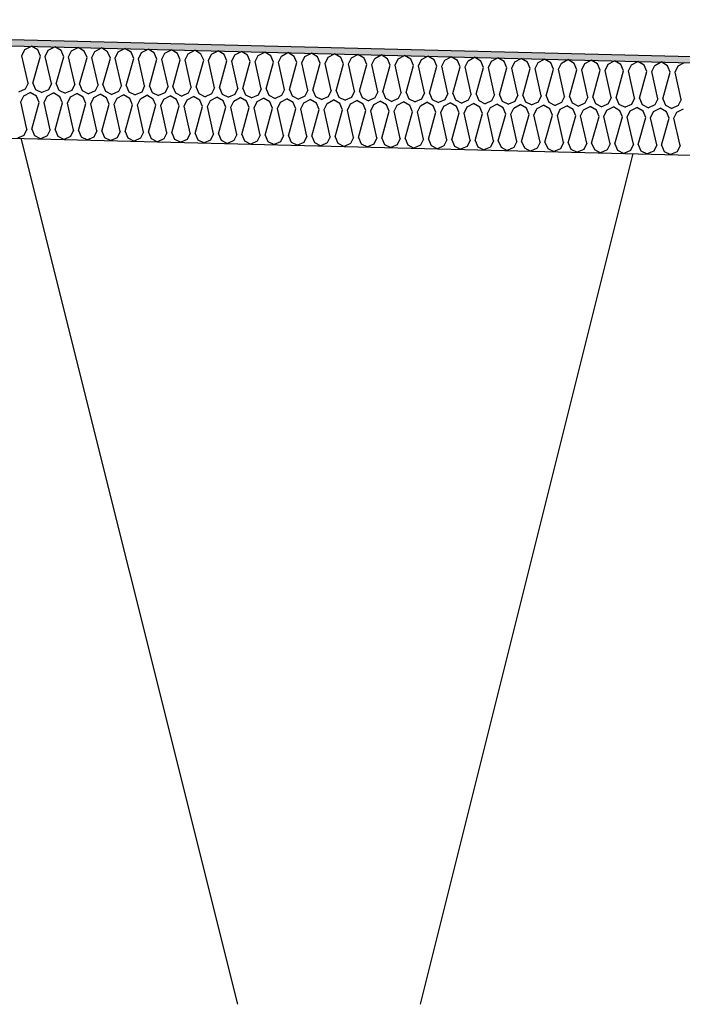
# Model space of a CAD drawing. Header units: millimetres. Extents: x -78790 to -55226, y -2070 to 11020.
# Tile 53 of 108: x -68593 to -68378, y 6969 to 7289. Entities that reach past the tile are written whole.
import ezdxf

# ---------------------------------------------------------------- set-up
doc = ezdxf.new("R2010")
doc.units = ezdxf.units.MM
doc.header["$LTSCALE"] = 0.5
doc.header["$MEASUREMENT"] = 0
doc.linetypes.add('PLINE', pattern=[0])
for name, color, linetype in [('261- Primærkonstruksjon (tak) (Skravur)(Nye konstruksjoner)', 7, 'Continuous'), ('261- Primærkonstruksjon (tak)(Nye konstruksjoner)', 7, 'Continuous'), ('262- Taktekking (Skravur)(Nye konstruksjoner)', 7, 'Continuous'), ('262- Taktekking(Nye konstruksjoner)', 7, 'Continuous')]:
    doc.layers.add(name, color=color, linetype=linetype)

# ---------------------------------------------------------------- blocks, each defined once
blk = doc.blocks.new('*X12')
at = {"layer": '262- Taktekking (Skravur)(Nye konstruksjoner)', "linetype": 'PLINE'}
for p, q in [((-68591.72, 7279.19), (-68589.62, 7280.3)), ((-68587.58, 7279.09), (-68589.62, 7280.3)), ((-68584.13, 7279), (-68582.03, 7280.11)), ((-68579.99, 7278.9), (-68582.03, 7280.11)), ((-68576.55, 7278.81), (-68574.45, 7279.92)), ((-68572.41, 7278.71), (-68574.45, 7279.92)), ((-68592.7, 7277.18), (-68591.72, 7279.19)), ((-68590.72, 7268.33), (-68592.7, 7277.18)), ((-68589.12, 7268.29), (-68586.7, 7277.03)), ((-68586.7, 7277.03), (-68587.58, 7279.09)), ((-68585.11, 7276.99), (-68584.13, 7279)), ((-68583.13, 7268.14), (-68585.11, 7276.99)), ((-68581.54, 7268.1), (-68579.12, 7276.84)), ((-68579.12, 7276.84), (-68579.99, 7278.9)), ((-68577.52, 7276.8), (-68576.55, 7278.81)), ((-68575.54, 7267.95), (-68577.52, 7276.8)), ((-68573.95, 7267.91), (-68571.53, 7276.65)), ((-68571.53, 7276.65), (-68572.41, 7278.71)), ((-68569.94, 7276.61), (-68568.96, 7278.62)), ((-68567.96, 7267.76), (-68569.94, 7276.61)), ((-68568.96, 7278.62), (-68566.86, 7279.73)), ((-68564.82, 7278.52), (-68566.86, 7279.73)), ((-68563.95, 7276.46), (-68564.82, 7278.52)), ((-68562.35, 7276.42), (-68561.38, 7278.43)), ((-68561.38, 7278.43), (-68559.28, 7279.54)), ((-68557.23, 7278.33), (-68559.28, 7279.54)), ((-68556.36, 7276.28), (-68557.23, 7278.33)), ((-68554.77, 7276.24), (-68553.79, 7278.24)), ((-68553.79, 7278.24), (-68551.69, 7279.35)), ((-68549.65, 7278.14), (-68551.69, 7279.35)), ((-68548.78, 7276.09), (-68549.65, 7278.14)), ((-68547.18, 7276.05), (-68546.21, 7278.05)), ((-68546.21, 7278.05), (-68544.11, 7279.16)), ((-68542.06, 7277.95), (-68544.11, 7279.16)), ((-68541.19, 7275.9), (-68542.06, 7277.95)), ((-68539.6, 7275.86), (-68538.62, 7277.86)), ((-68538.62, 7277.86), (-68536.52, 7278.97)), ((-68534.48, 7277.76), (-68536.52, 7278.97)), ((-68533.6, 7275.71), (-68534.48, 7277.76)), ((-68532.01, 7275.67), (-68531.04, 7277.67)), ((-68531.04, 7277.67), (-68528.94, 7278.78)), ((-68526.89, 7277.57), (-68528.94, 7278.78)), ((-68526.02, 7275.52), (-68526.89, 7277.57)), ((-68524.43, 7275.48), (-68523.45, 7277.48)), ((-68523.45, 7277.48), (-68521.35, 7278.59)), ((-68519.31, 7277.38), (-68521.35, 7278.59)), ((-68518.43, 7275.33), (-68519.31, 7277.38)), ((-68516.84, 7275.29), (-68515.86, 7277.3)), ((-68515.86, 7277.3), (-68513.76, 7278.4)), ((-68511.72, 7277.19), (-68513.76, 7278.4)), ((-68510.85, 7275.14), (-68511.72, 7277.19)), ((-68509.25, 7275.1), (-68508.28, 7277.11)), ((-68508.28, 7277.11), (-68506.18, 7278.21)), ((-68504.14, 7277), (-68506.18, 7278.21)), ((-68503.26, 7274.95), (-68504.14, 7277)), ((-68501.67, 7274.91), (-68500.69, 7276.92)), ((-68500.69, 7276.92), (-68498.59, 7278.02)), ((-68496.55, 7276.81), (-68498.59, 7278.02)), ((-68495.68, 7274.76), (-68496.55, 7276.81)), ((-68494.08, 7274.72), (-68493.11, 7276.73)), ((-68493.11, 7276.73), (-68491.01, 7277.83)), ((-68488.96, 7276.62), (-68491.01, 7277.83)), ((-68488.09, 7274.57), (-68488.96, 7276.62)), ((-68485.52, 7276.54), (-68483.42, 7277.64)), ((-68481.38, 7276.43), (-68483.42, 7277.64)), ((-68477.94, 7276.35), (-68475.84, 7277.45)), ((-68473.79, 7276.24), (-68475.84, 7277.45)), ((-68470.35, 7276.16), (-68468.25, 7277.26)), ((-68466.21, 7276.05), (-68468.25, 7277.26)), ((-68462.77, 7275.97), (-68460.67, 7277.07)), ((-68458.62, 7275.86), (-68460.67, 7277.07)), ((-68455.18, 7275.78), (-68453.08, 7276.88)), ((-68451.04, 7275.67), (-68453.08, 7276.88)), ((-68447.59, 7275.59), (-68445.49, 7276.69)), ((-68443.45, 7275.48), (-68445.49, 7276.69)), ((-68566.37, 7267.72), (-68563.95, 7276.46)), ((-68560.37, 7267.57), (-68562.35, 7276.42)), ((-68558.78, 7267.53), (-68556.36, 7276.28)), ((-68552.79, 7267.38), (-68554.77, 7276.24)), ((-68551.19, 7267.34), (-68548.78, 7276.09)), ((-68545.2, 7267.19), (-68547.18, 7276.05)), ((-68543.61, 7267.15), (-68541.19, 7275.9)), ((-68537.62, 7267), (-68539.6, 7275.86)), ((-68536.02, 7266.96), (-68533.6, 7275.71)), ((-68530.03, 7266.82), (-68532.01, 7275.67)), ((-68528.44, 7266.78), (-68526.02, 7275.52)), ((-68522.45, 7266.63), (-68524.43, 7275.48)), ((-68520.85, 7266.59), (-68518.43, 7275.33)), ((-68514.86, 7266.44), (-68516.84, 7275.29)), ((-68513.27, 7266.4), (-68510.85, 7275.14)), ((-68507.28, 7266.25), (-68509.25, 7275.1)), ((-68505.68, 7266.21), (-68503.26, 7274.95)), ((-68499.69, 7266.06), (-68501.67, 7274.91)), ((-68498.1, 7266.02), (-68495.68, 7274.76)), ((-68492.1, 7265.87), (-68494.08, 7274.72)), ((-68490.51, 7265.83), (-68488.09, 7274.57)), ((-68486.5, 7274.53), (-68485.52, 7276.54)), ((-68484.52, 7265.68), (-68486.5, 7274.53)), ((-68482.92, 7265.64), (-68480.51, 7274.38)), ((-68480.51, 7274.38), (-68481.38, 7276.43)), ((-68478.91, 7274.34), (-68477.94, 7276.35)), ((-68476.93, 7265.49), (-68478.91, 7274.34)), ((-68475.34, 7265.45), (-68472.92, 7274.19)), ((-68472.92, 7274.19), (-68473.79, 7276.24)), ((-68471.33, 7274.15), (-68470.35, 7276.16)), ((-68469.35, 7265.3), (-68471.33, 7274.15)), ((-68467.75, 7265.26), (-68465.33, 7274)), ((-68465.33, 7274), (-68466.21, 7276.05)), ((-68463.74, 7273.96), (-68462.77, 7275.97)), ((-68461.76, 7265.11), (-68463.74, 7273.96)), ((-68460.17, 7265.07), (-68457.75, 7273.81)), ((-68457.75, 7273.81), (-68458.62, 7275.86)), ((-68456.16, 7273.77), (-68455.18, 7275.78)), ((-68454.18, 7264.92), (-68456.16, 7273.77)), ((-68452.58, 7264.88), (-68450.16, 7273.62)), ((-68450.16, 7273.62), (-68451.04, 7275.67)), ((-68448.57, 7273.58), (-68447.59, 7275.59)), ((-68446.59, 7264.73), (-68448.57, 7273.58)), ((-68445, 7264.69), (-68442.58, 7273.43)), ((-68442.58, 7273.43), (-68443.45, 7275.48)), ((-68440.98, 7273.39), (-68440.01, 7275.4)), ((-68439.01, 7264.54), (-68440.98, 7273.39)), ((-68440.01, 7275.4), (-68437.91, 7276.5)), ((-68435.87, 7275.3), (-68437.91, 7276.5)), ((-68434.99, 7273.24), (-68435.87, 7275.3)), ((-68433.4, 7273.2), (-68432.42, 7275.21)), ((-68432.42, 7275.21), (-68430.32, 7276.31)), ((-68428.28, 7275.11), (-68430.32, 7276.31)), ((-68427.41, 7273.05), (-68428.28, 7275.11)), ((-68425.81, 7273.01), (-68424.84, 7275.02)), ((-68424.84, 7275.02), (-68422.74, 7276.12)), ((-68420.7, 7274.92), (-68422.74, 7276.12)), ((-68419.82, 7272.86), (-68420.7, 7274.92)), ((-68418.23, 7272.82), (-68417.25, 7274.83)), ((-68417.25, 7274.83), (-68415.15, 7275.93)), ((-68413.11, 7274.73), (-68415.15, 7275.93)), ((-68412.24, 7272.67), (-68413.11, 7274.73)), ((-68410.64, 7272.63), (-68409.67, 7274.64)), ((-68409.67, 7274.64), (-68407.57, 7275.74)), ((-68405.52, 7274.54), (-68407.57, 7275.74)), ((-68404.65, 7272.48), (-68405.52, 7274.54)), ((-68403.06, 7272.44), (-68402.08, 7274.45)), ((-68402.08, 7274.45), (-68399.98, 7275.55)), ((-68397.94, 7274.35), (-68399.98, 7275.55)), ((-68397.07, 7272.29), (-68397.94, 7274.35)), ((-68395.47, 7272.25), (-68394.5, 7274.26)), ((-68394.5, 7274.26), (-68392.4, 7275.37)), ((-68390.35, 7274.16), (-68392.4, 7275.37)), ((-68389.48, 7272.1), (-68390.35, 7274.16)), ((-68387.89, 7272.06), (-68386.91, 7274.07)), ((-68386.91, 7274.07), (-68384.81, 7275.18)), ((-68382.77, 7273.97), (-68384.81, 7275.18)), ((-68381.89, 7271.91), (-68382.77, 7273.97)), ((-68380.3, 7271.87), (-68379.33, 7273.88)), ((-68379.33, 7273.88), (-68377.22, 7274.99)), ((-68437.41, 7264.5), (-68434.99, 7273.24)), ((-68431.42, 7264.35), (-68433.4, 7273.2)), ((-68429.83, 7264.31), (-68427.41, 7273.05)), ((-68423.83, 7264.16), (-68425.81, 7273.01)), ((-68422.24, 7264.12), (-68419.82, 7272.86)), ((-68416.25, 7263.97), (-68418.23, 7272.82)), ((-68414.66, 7263.93), (-68412.24, 7272.67)), ((-68408.66, 7263.78), (-68410.64, 7272.63)), ((-68407.07, 7263.74), (-68404.65, 7272.48)), ((-68401.08, 7263.59), (-68403.06, 7272.44)), ((-68399.48, 7263.55), (-68397.07, 7272.29)), ((-68393.49, 7263.4), (-68395.47, 7272.25)), ((-68391.9, 7263.36), (-68389.48, 7272.1)), ((-68385.91, 7263.21), (-68387.89, 7272.06)), ((-68384.31, 7263.17), (-68381.89, 7271.91)), ((-68378.32, 7263.02), (-68380.3, 7271.87)), ((-68590.72, 7268.33), (-68591.69, 7266.32)), ((-68589.12, 7268.29), (-68588.25, 7266.24)), ((-68583.13, 7268.14), (-68584.11, 7266.13)), ((-68581.54, 7268.1), (-68580.66, 7266.05)), ((-68575.54, 7267.95), (-68576.52, 7265.94)), ((-68573.95, 7267.91), (-68573.08, 7265.86)), ((-68567.96, 7267.76), (-68568.93, 7265.76)), ((-68566.37, 7267.72), (-68565.49, 7265.67)), ((-68560.37, 7267.57), (-68561.35, 7265.57)), ((-68558.78, 7267.53), (-68557.91, 7265.48)), ((-68552.79, 7267.38), (-68553.76, 7265.38)), ((-68551.19, 7267.34), (-68550.32, 7265.29)), ((-68545.2, 7267.19), (-68546.18, 7265.19)), ((-68543.61, 7267.15), (-68542.74, 7265.1)), ((-68537.62, 7267), (-68538.59, 7265)), ((-68536.02, 7266.96), (-68535.15, 7264.91)), ((-68591.69, 7266.32), (-68593.79, 7265.4)), ((-68593.07, 7262.19), (-68592.09, 7264.2)), ((-68592.09, 7264.2), (-68589.99, 7265.3)), ((-68587.95, 7264.09), (-68589.99, 7265.3)), ((-68588.25, 7266.24), (-68586.2, 7265.21)), ((-68587.08, 7262.04), (-68587.95, 7264.09)), ((-68584.11, 7266.13), (-68586.2, 7265.21)), ((-68585.48, 7262), (-68584.51, 7264.01)), ((-68584.51, 7264.01), (-68582.41, 7265.11)), ((-68580.37, 7263.9), (-68582.41, 7265.11)), ((-68580.66, 7266.05), (-68578.62, 7265.02)), ((-68579.49, 7261.85), (-68580.37, 7263.9)), ((-68576.52, 7265.94), (-68578.62, 7265.02)), ((-68577.9, 7261.81), (-68576.92, 7263.82)), ((-68576.92, 7263.82), (-68574.82, 7264.92)), ((-68572.78, 7263.71), (-68574.82, 7264.92)), ((-68573.08, 7265.86), (-68571.03, 7264.83)), ((-68568.93, 7265.76), (-68571.03, 7264.83)), ((-68569.34, 7263.63), (-68567.24, 7264.73)), ((-68565.2, 7263.52), (-68567.24, 7264.73)), ((-68565.49, 7265.67), (-68563.44, 7264.64)), ((-68561.35, 7265.57), (-68563.44, 7264.64)), ((-68561.75, 7263.44), (-68559.65, 7264.54)), ((-68557.61, 7263.33), (-68559.65, 7264.54)), ((-68557.91, 7265.48), (-68555.86, 7264.45)), ((-68553.76, 7265.38), (-68555.86, 7264.45)), ((-68554.17, 7263.25), (-68552.07, 7264.35)), ((-68550.02, 7263.14), (-68552.07, 7264.35)), ((-68550.32, 7265.29), (-68548.27, 7264.26)), ((-68546.18, 7265.19), (-68548.27, 7264.26)), ((-68546.58, 7263.06), (-68544.48, 7264.16)), ((-68542.44, 7262.95), (-68544.48, 7264.16)), ((-68542.74, 7265.1), (-68540.69, 7264.07)), ((-68538.59, 7265), (-68540.69, 7264.07)), ((-68539, 7262.87), (-68536.9, 7263.97)), ((-68534.85, 7262.77), (-68536.9, 7263.97)), ((-68535.15, 7264.91), (-68533.1, 7263.88)), ((-68531.01, 7264.81), (-68533.1, 7263.88)), ((-68531.41, 7262.68), (-68529.31, 7263.78)), ((-68530.03, 7266.82), (-68531.01, 7264.81)), ((-68527.27, 7262.58), (-68529.31, 7263.78)), ((-68528.44, 7266.78), (-68527.56, 7264.72)), ((-68527.56, 7264.72), (-68525.52, 7263.69)), ((-68523.42, 7264.62), (-68525.52, 7263.69)), ((-68522.45, 7266.63), (-68523.42, 7264.62)), ((-68520.85, 7266.59), (-68519.98, 7264.53)), ((-68519.98, 7264.53), (-68517.93, 7263.5)), ((-68515.84, 7264.43), (-68517.93, 7263.5)), ((-68514.86, 7266.44), (-68515.84, 7264.43)), ((-68513.27, 7266.4), (-68512.39, 7264.34)), ((-68512.39, 7264.34), (-68510.35, 7263.31)), ((-68508.25, 7264.24), (-68510.35, 7263.31)), ((-68507.28, 7266.25), (-68508.25, 7264.24)), ((-68505.68, 7266.21), (-68504.81, 7264.15)), ((-68504.81, 7264.15), (-68502.76, 7263.12)), ((-68500.66, 7264.05), (-68502.76, 7263.12)), ((-68499.69, 7266.06), (-68500.66, 7264.05)), ((-68498.1, 7266.02), (-68497.22, 7263.96)), ((-68497.22, 7263.96), (-68495.18, 7262.93)), ((-68493.08, 7263.86), (-68495.18, 7262.93)), ((-68492.1, 7265.87), (-68493.08, 7263.86)), ((-68490.51, 7265.83), (-68489.64, 7263.77)), ((-68489.64, 7263.77), (-68487.59, 7262.74)), ((-68484.52, 7265.68), (-68485.49, 7263.67)), ((-68482.92, 7265.64), (-68482.05, 7263.58)), ((-68476.93, 7265.49), (-68477.91, 7263.48)), ((-68475.34, 7265.45), (-68474.47, 7263.39)), ((-68469.35, 7265.3), (-68470.32, 7263.29)), ((-68467.75, 7265.26), (-68466.88, 7263.2)), ((-68461.76, 7265.11), (-68462.74, 7263.1)), ((-68460.17, 7265.07), (-68459.29, 7263.01)), ((-68454.18, 7264.92), (-68455.15, 7262.91)), ((-68452.58, 7264.88), (-68451.71, 7262.82)), ((-68446.59, 7264.73), (-68447.57, 7262.72)), ((-68445, 7264.69), (-68444.12, 7262.63)), ((-68439.01, 7264.54), (-68439.98, 7262.53)), ((-68437.41, 7264.5), (-68436.54, 7262.45)), ((-68431.42, 7264.35), (-68432.39, 7262.34)), ((-68429.83, 7264.31), (-68428.95, 7262.26)), ((-68423.83, 7264.16), (-68424.81, 7262.15)), ((-68422.24, 7264.12), (-68421.37, 7262.07)), ((-68416.25, 7263.97), (-68417.22, 7261.96)), ((-68414.66, 7263.93), (-68413.78, 7261.88)), ((-68408.66, 7263.78), (-68409.64, 7261.77)), ((-68591.09, 7253.34), (-68593.07, 7262.19)), ((-68589.5, 7253.3), (-68587.08, 7262.04)), ((-68583.51, 7253.15), (-68585.48, 7262)), ((-68581.91, 7253.11), (-68579.49, 7261.85)), ((-68575.92, 7252.96), (-68577.9, 7261.81)), ((-68574.33, 7252.92), (-68571.91, 7261.66)), ((-68571.91, 7261.66), (-68572.78, 7263.71)), ((-68570.31, 7261.62), (-68569.34, 7263.63)), ((-68568.33, 7252.77), (-68570.31, 7261.62)), ((-68566.74, 7252.73), (-68564.32, 7261.47)), ((-68564.32, 7261.47), (-68565.2, 7263.52)), ((-68562.73, 7261.43), (-68561.75, 7263.44)), ((-68560.75, 7252.58), (-68562.73, 7261.43)), ((-68559.15, 7252.54), (-68556.74, 7261.28)), ((-68556.74, 7261.28), (-68557.61, 7263.33)), ((-68555.14, 7261.24), (-68554.17, 7263.25)), ((-68553.16, 7252.39), (-68555.14, 7261.24)), ((-68551.57, 7252.35), (-68549.15, 7261.09)), ((-68549.15, 7261.09), (-68550.02, 7263.14)), ((-68547.56, 7261.05), (-68546.58, 7263.06)), ((-68545.58, 7252.2), (-68547.56, 7261.05)), ((-68543.98, 7252.16), (-68541.56, 7260.9)), ((-68541.56, 7260.9), (-68542.44, 7262.95)), ((-68539.97, 7260.86), (-68539, 7262.87)), ((-68537.99, 7252.01), (-68539.97, 7260.86)), ((-68536.4, 7251.97), (-68533.98, 7260.71)), ((-68533.98, 7260.71), (-68534.85, 7262.77)), ((-68532.39, 7260.67), (-68531.41, 7262.68)), ((-68530.41, 7251.82), (-68532.39, 7260.67)), ((-68526.39, 7260.52), (-68527.27, 7262.58)), ((-68524.8, 7260.48), (-68523.82, 7262.49)), ((-68523.82, 7262.49), (-68521.72, 7263.59)), ((-68519.68, 7262.39), (-68521.72, 7263.59)), ((-68518.81, 7260.33), (-68519.68, 7262.39)), ((-68517.21, 7260.29), (-68516.24, 7262.3)), ((-68516.24, 7262.3), (-68514.14, 7263.4)), ((-68512.1, 7262.2), (-68514.14, 7263.4)), ((-68511.22, 7260.14), (-68512.1, 7262.2)), ((-68509.63, 7260.1), (-68508.65, 7262.11)), ((-68508.65, 7262.11), (-68506.55, 7263.21)), ((-68504.51, 7262.01), (-68506.55, 7263.21)), ((-68503.64, 7259.95), (-68504.51, 7262.01)), ((-68502.04, 7259.91), (-68501.07, 7261.92)), ((-68501.07, 7261.92), (-68498.97, 7263.02)), ((-68496.93, 7261.82), (-68498.97, 7263.02)), ((-68496.05, 7259.76), (-68496.93, 7261.82)), ((-68494.46, 7259.72), (-68493.48, 7261.73)), ((-68493.48, 7261.73), (-68491.38, 7262.84)), ((-68489.34, 7261.63), (-68491.38, 7262.84)), ((-68488.47, 7259.57), (-68489.34, 7261.63)), ((-68485.49, 7263.67), (-68487.59, 7262.74)), ((-68486.87, 7259.53), (-68485.9, 7261.54)), ((-68485.9, 7261.54), (-68483.8, 7262.65)), ((-68481.75, 7261.44), (-68483.8, 7262.65)), ((-68482.05, 7263.58), (-68480, 7262.55)), ((-68480.88, 7259.38), (-68481.75, 7261.44)), ((-68477.91, 7263.48), (-68480, 7262.55)), ((-68479.29, 7259.34), (-68478.31, 7261.35)), ((-68478.31, 7261.35), (-68476.21, 7262.46)), ((-68474.17, 7261.25), (-68476.21, 7262.46)), ((-68474.47, 7263.39), (-68472.42, 7262.36)), ((-68473.3, 7259.19), (-68474.17, 7261.25)), ((-68470.32, 7263.29), (-68472.42, 7262.36)), ((-68471.7, 7259.15), (-68470.73, 7261.16)), ((-68470.73, 7261.16), (-68468.63, 7262.27)), ((-68466.58, 7261.06), (-68468.63, 7262.27)), ((-68466.88, 7263.2), (-68464.83, 7262.17)), ((-68465.71, 7259), (-68466.58, 7261.06)), ((-68462.74, 7263.1), (-68464.83, 7262.17)), ((-68464.12, 7258.96), (-68463.14, 7260.97)), ((-68463.14, 7260.97), (-68461.04, 7262.08)), ((-68459, 7260.87), (-68461.04, 7262.08)), ((-68459.29, 7263.01), (-68457.25, 7261.98)), ((-68458.12, 7258.81), (-68459, 7260.87)), ((-68455.15, 7262.91), (-68457.25, 7261.98)), ((-68456.53, 7258.77), (-68455.56, 7260.78)), ((-68455.56, 7260.78), (-68453.45, 7261.89)), ((-68451.41, 7260.68), (-68453.45, 7261.89)), ((-68451.71, 7262.82), (-68449.66, 7261.79)), ((-68450.54, 7258.62), (-68451.41, 7260.68)), ((-68447.57, 7262.72), (-68449.66, 7261.79)), ((-68448.94, 7258.58), (-68447.97, 7260.59)), ((-68447.97, 7260.59), (-68445.87, 7261.7)), ((-68443.83, 7260.49), (-68445.87, 7261.7)), ((-68444.12, 7262.63), (-68442.08, 7261.6)), ((-68439.98, 7262.53), (-68442.08, 7261.6)), ((-68440.38, 7260.4), (-68438.28, 7261.51)), ((-68436.24, 7260.3), (-68438.28, 7261.51)), ((-68436.54, 7262.45), (-68434.49, 7261.41)), ((-68432.39, 7262.34), (-68434.49, 7261.41)), ((-68432.8, 7260.21), (-68430.7, 7261.32)), ((-68428.66, 7260.11), (-68430.7, 7261.32)), ((-68428.95, 7262.26), (-68426.91, 7261.22)), ((-68424.81, 7262.15), (-68426.91, 7261.22)), ((-68425.21, 7260.02), (-68423.11, 7261.13)), ((-68421.07, 7259.92), (-68423.11, 7261.13)), ((-68421.37, 7262.07), (-68419.32, 7261.03)), ((-68417.22, 7261.96), (-68419.32, 7261.03)), ((-68417.63, 7259.83), (-68415.53, 7260.94)), ((-68413.48, 7259.73), (-68415.53, 7260.94)), ((-68413.78, 7261.88), (-68411.73, 7260.84)), ((-68409.64, 7261.77), (-68411.73, 7260.84)), ((-68410.04, 7259.64), (-68407.94, 7260.75)), ((-68405.9, 7259.54), (-68407.94, 7260.75)), ((-68407.07, 7263.74), (-68406.2, 7261.69)), ((-68406.2, 7261.69), (-68404.15, 7260.65)), ((-68402.05, 7261.58), (-68404.15, 7260.65)), ((-68402.46, 7259.46), (-68400.36, 7260.56)), ((-68401.08, 7263.59), (-68402.05, 7261.58)), ((-68398.31, 7259.35), (-68400.36, 7260.56)), ((-68399.48, 7263.55), (-68398.61, 7261.5)), ((-68398.61, 7261.5), (-68396.56, 7260.46)), ((-68394.47, 7261.39), (-68396.56, 7260.46)), ((-68393.49, 7263.4), (-68394.47, 7261.39)), ((-68391.9, 7263.36), (-68391.02, 7261.31)), ((-68391.02, 7261.31), (-68388.98, 7260.28)), ((-68386.88, 7261.2), (-68388.98, 7260.28)), ((-68385.91, 7263.21), (-68386.88, 7261.2)), ((-68384.31, 7263.17), (-68383.44, 7261.12)), ((-68383.44, 7261.12), (-68381.39, 7260.09)), ((-68379.3, 7261.01), (-68381.39, 7260.09)), ((-68378.32, 7263.02), (-68379.3, 7261.01)), ((-68528.81, 7251.78), (-68526.39, 7260.52)), ((-68522.82, 7251.63), (-68524.8, 7260.48)), ((-68521.23, 7251.59), (-68518.81, 7260.33)), ((-68515.24, 7251.44), (-68517.21, 7260.29)), ((-68513.64, 7251.4), (-68511.22, 7260.14)), ((-68507.65, 7251.25), (-68509.63, 7260.1)), ((-68506.06, 7251.21), (-68503.64, 7259.95)), ((-68500.06, 7251.06), (-68502.04, 7259.91)), ((-68498.47, 7251.02), (-68496.05, 7259.76)), ((-68492.48, 7250.87), (-68494.46, 7259.72)), ((-68490.89, 7250.83), (-68488.47, 7259.57)), ((-68484.89, 7250.68), (-68486.87, 7259.53)), ((-68483.3, 7250.64), (-68480.88, 7259.38)), ((-68477.31, 7250.49), (-68479.29, 7259.34)), ((-68475.71, 7250.45), (-68473.3, 7259.19)), ((-68469.72, 7250.3), (-68471.7, 7259.15)), ((-68468.13, 7250.26), (-68465.71, 7259)), ((-68462.14, 7250.11), (-68464.12, 7258.96)), ((-68460.54, 7250.07), (-68458.12, 7258.81)), ((-68454.55, 7249.92), (-68456.53, 7258.77)), ((-68452.96, 7249.88), (-68450.54, 7258.62)), ((-68446.97, 7249.73), (-68448.94, 7258.58)), ((-68445.37, 7249.69), (-68442.95, 7258.44)), ((-68442.95, 7258.44), (-68443.83, 7260.49)), ((-68441.36, 7258.4), (-68440.38, 7260.4)), ((-68439.38, 7249.54), (-68441.36, 7258.4)), ((-68437.79, 7249.5), (-68435.37, 7258.25)), ((-68435.37, 7258.25), (-68436.24, 7260.3)), ((-68433.77, 7258.21), (-68432.8, 7260.21)), ((-68431.79, 7249.35), (-68433.77, 7258.21)), ((-68430.2, 7249.31), (-68427.78, 7258.06)), ((-68427.78, 7258.06), (-68428.66, 7260.11)), ((-68426.19, 7258.02), (-68425.21, 7260.02)), ((-68424.21, 7249.16), (-68426.19, 7258.02)), ((-68422.62, 7249.12), (-68420.2, 7257.87)), ((-68420.2, 7257.87), (-68421.07, 7259.92)), ((-68418.6, 7257.83), (-68417.63, 7259.83)), ((-68416.62, 7248.98), (-68418.6, 7257.83)), ((-68415.03, 7248.94), (-68412.61, 7257.68)), ((-68412.61, 7257.68), (-68413.48, 7259.73)), ((-68411.02, 7257.64), (-68410.04, 7259.64)), ((-68409.04, 7248.79), (-68411.02, 7257.64)), ((-68407.44, 7248.75), (-68405.03, 7257.49)), ((-68405.03, 7257.49), (-68405.9, 7259.54)), ((-68403.43, 7257.45), (-68402.46, 7259.46)), ((-68401.45, 7248.6), (-68403.43, 7257.45)), ((-68397.44, 7257.3), (-68398.31, 7259.35)), ((-68395.85, 7257.26), (-68394.87, 7259.27)), ((-68394.87, 7259.27), (-68392.77, 7260.37)), ((-68390.73, 7259.16), (-68392.77, 7260.37)), ((-68389.85, 7257.11), (-68390.73, 7259.16)), ((-68388.26, 7257.07), (-68387.29, 7259.08)), ((-68387.29, 7259.08), (-68385.19, 7260.18)), ((-68383.14, 7258.97), (-68385.19, 7260.18)), ((-68382.27, 7256.92), (-68383.14, 7258.97)), ((-68380.68, 7256.88), (-68379.7, 7258.89)), ((-68379.7, 7258.89), (-68377.6, 7259.99)), ((-68399.86, 7248.56), (-68397.44, 7257.3)), ((-68393.87, 7248.41), (-68395.85, 7257.26)), ((-68392.27, 7248.37), (-68389.85, 7257.11)), ((-68386.28, 7248.22), (-68388.26, 7257.07)), ((-68384.69, 7248.18), (-68382.27, 7256.92)), ((-68378.7, 7248.03), (-68380.68, 7256.88)), ((-68592.07, 7251.33), (-68594.16, 7250.4)), ((-68591.09, 7253.34), (-68592.07, 7251.33)), ((-68589.5, 7253.3), (-68588.62, 7251.24)), ((-68588.62, 7251.24), (-68586.58, 7250.21)), ((-68584.48, 7251.14), (-68586.58, 7250.21)), ((-68583.51, 7253.15), (-68584.48, 7251.14)), ((-68581.91, 7253.11), (-68581.04, 7251.05)), ((-68581.04, 7251.05), (-68578.99, 7250.02)), ((-68575.92, 7252.96), (-68576.89, 7250.95)), ((-68574.33, 7252.92), (-68573.45, 7250.86)), ((-68568.33, 7252.77), (-68569.31, 7250.76)), ((-68566.74, 7252.73), (-68565.87, 7250.67)), ((-68560.75, 7252.58), (-68561.72, 7250.57)), ((-68559.15, 7252.54), (-68558.28, 7250.48)), ((-68553.16, 7252.39), (-68554.14, 7250.38)), ((-68551.57, 7252.35), (-68550.7, 7250.29)), ((-68545.58, 7252.2), (-68546.55, 7250.19)), ((-68543.98, 7252.16), (-68543.11, 7250.1)), ((-68537.99, 7252.01), (-68538.97, 7250)), ((-68536.4, 7251.97), (-68535.52, 7249.92)), ((-68530.41, 7251.82), (-68531.38, 7249.81)), ((-68528.81, 7251.78), (-68527.94, 7249.73)), ((-68522.82, 7251.63), (-68523.8, 7249.62)), ((-68521.23, 7251.59), (-68520.35, 7249.54)), ((-68515.24, 7251.44), (-68516.21, 7249.43)), ((-68513.64, 7251.4), (-68512.77, 7249.35)), ((-68507.65, 7251.25), (-68508.63, 7249.24)), ((-68506.06, 7251.21), (-68505.18, 7249.16)), ((-68500.06, 7251.06), (-68501.04, 7249.05)), ((-68498.47, 7251.02), (-68497.6, 7248.97)), ((-68576.89, 7250.95), (-68578.99, 7250.02)), ((-68573.45, 7250.86), (-68571.41, 7249.83)), ((-68569.31, 7250.76), (-68571.41, 7249.83)), ((-68565.87, 7250.67), (-68563.82, 7249.64)), ((-68561.72, 7250.57), (-68563.82, 7249.64)), ((-68558.28, 7250.48), (-68556.23, 7249.45)), ((-68554.14, 7250.38), (-68556.23, 7249.45)), ((-68550.7, 7250.29), (-68548.65, 7249.26)), ((-68546.55, 7250.19), (-68548.65, 7249.26)), ((-68543.11, 7250.1), (-68541.06, 7249.07)), ((-68538.97, 7250), (-68541.06, 7249.07)), ((-68535.52, 7249.92), (-68533.48, 7248.88)), ((-68531.38, 7249.81), (-68533.48, 7248.88)), ((-68527.94, 7249.73), (-68525.89, 7248.69)), ((-68523.8, 7249.62), (-68525.89, 7248.69)), ((-68520.35, 7249.54), (-68518.31, 7248.5)), ((-68516.21, 7249.43), (-68518.31, 7248.5)), ((-68512.77, 7249.35), (-68510.72, 7248.31)), ((-68508.63, 7249.24), (-68510.72, 7248.31)), ((-68505.18, 7249.16), (-68503.14, 7248.12)), ((-68501.04, 7249.05), (-68503.14, 7248.12)), ((-68497.6, 7248.97), (-68495.55, 7247.93)), ((-68493.45, 7248.86), (-68495.55, 7247.93)), ((-68492.48, 7250.87), (-68493.45, 7248.86)), ((-68490.89, 7250.83), (-68490.01, 7248.78)), ((-68490.01, 7248.78), (-68487.96, 7247.75)), ((-68485.87, 7248.67), (-68487.96, 7247.75)), ((-68484.89, 7250.68), (-68485.87, 7248.67)), ((-68483.3, 7250.64), (-68482.43, 7248.59)), ((-68482.43, 7248.59), (-68480.38, 7247.56)), ((-68478.28, 7248.48), (-68480.38, 7247.56)), ((-68477.31, 7250.49), (-68478.28, 7248.48)), ((-68475.71, 7250.45), (-68474.84, 7248.4)), ((-68474.84, 7248.4), (-68472.79, 7247.37)), ((-68470.7, 7248.29), (-68472.79, 7247.37)), ((-68469.72, 7250.3), (-68470.7, 7248.29)), ((-68468.13, 7250.26), (-68467.26, 7248.21)), ((-68467.26, 7248.21), (-68465.21, 7247.18)), ((-68463.11, 7248.1), (-68465.21, 7247.18)), ((-68462.14, 7250.11), (-68463.11, 7248.1)), ((-68460.54, 7250.07), (-68459.67, 7248.02)), ((-68459.67, 7248.02), (-68457.62, 7246.99)), ((-68455.53, 7247.92), (-68457.62, 7246.99)), ((-68454.55, 7249.92), (-68455.53, 7247.92)), ((-68452.96, 7249.88), (-68452.08, 7247.83)), ((-68452.08, 7247.83), (-68450.04, 7246.8)), ((-68446.97, 7249.73), (-68447.94, 7247.73)), ((-68445.37, 7249.69), (-68444.5, 7247.64)), ((-68439.38, 7249.54), (-68440.36, 7247.54)), ((-68437.79, 7249.5), (-68436.91, 7247.45)), ((-68431.79, 7249.35), (-68432.77, 7247.35)), ((-68430.2, 7249.31), (-68429.33, 7247.26)), ((-68424.21, 7249.16), (-68425.18, 7247.16)), ((-68422.62, 7249.12), (-68421.74, 7247.07)), ((-68416.62, 7248.98), (-68417.6, 7246.97)), ((-68415.03, 7248.94), (-68414.16, 7246.88)), ((-68409.04, 7248.79), (-68410.01, 7246.78)), ((-68407.44, 7248.75), (-68406.57, 7246.69)), ((-68401.45, 7248.6), (-68402.43, 7246.59)), ((-68399.86, 7248.56), (-68398.99, 7246.5)), ((-68393.87, 7248.41), (-68394.84, 7246.4)), ((-68392.27, 7248.37), (-68391.4, 7246.31)), ((-68386.28, 7248.22), (-68387.26, 7246.21)), ((-68384.69, 7248.18), (-68383.81, 7246.12)), ((-68378.7, 7248.03), (-68379.67, 7246.02)), ((-68447.94, 7247.73), (-68450.04, 7246.8)), ((-68444.5, 7247.64), (-68442.45, 7246.61)), ((-68440.36, 7247.54), (-68442.45, 7246.61)), ((-68436.91, 7247.45), (-68434.87, 7246.42)), ((-68432.77, 7247.35), (-68434.87, 7246.42)), ((-68429.33, 7247.26), (-68427.28, 7246.23)), ((-68425.18, 7247.16), (-68427.28, 7246.23)), ((-68421.74, 7247.07), (-68419.69, 7246.04)), ((-68417.6, 7246.97), (-68419.69, 7246.04)), ((-68414.16, 7246.88), (-68412.11, 7245.85)), ((-68410.01, 7246.78), (-68412.11, 7245.85)), ((-68406.57, 7246.69), (-68404.52, 7245.66)), ((-68402.43, 7246.59), (-68404.52, 7245.66)), ((-68398.99, 7246.5), (-68396.94, 7245.47)), ((-68394.84, 7246.4), (-68396.94, 7245.47)), ((-68391.4, 7246.31), (-68389.35, 7245.28)), ((-68387.26, 7246.21), (-68389.35, 7245.28)), ((-68383.81, 7246.12), (-68381.77, 7245.09)), ((-68379.67, 7246.02), (-68381.77, 7245.09))]:
    blk.add_line(p, q, dxfattribs=at)
blk = doc.blocks.new('*X13')
at = {"layer": '261- Primærkonstruksjon (tak) (Skravur)(Nye konstruksjoner)', "linetype": 'PLINE'}
for p, q in [((-68593.01, 7250.37), (-68522.65, 6968.93)), ((-68394.07, 7245.4), (-68463.19, 6968.93))]:
    blk.add_line(p, q, dxfattribs=at)

msp = doc.modelspace()

# ---------------------------------------------------------------- hatches: boundary and pattern name
at = {"layer": '262- Taktekking (Skravur)(Nye konstruksjoner)', "linetype": 'Continuous'}
msp.add_hatch(color=256, dxfattribs=at).paths.add_polyline_path([(-61378.16, 7102.01), (-74958.16, 7441.51), (-74958.16, 7439.51), (-61378.16, 7100.01)])

# ---------------------------------------------------------------- linework, layer by layer
at = {"layer": '262- Taktekking(Nye konstruksjoner)', "linetype": 'PLINE'}
for p, q in [((-74960.16, 7441.56), (-61378.16, 7102.01)), ((-74960.16, 7439.56), (-61378.16, 7100.01)), ((-74958.16, 7409.5), (-61378.16, 7070))]:
    msp.add_line(p, q, dxfattribs=at)

# ---------------------------------------------------------------- block references
at = {"layer": '261- Primærkonstruksjon (tak)(Nye konstruksjoner)'}
msp.add_blockref('*X13', (0, 0), dxfattribs=at)
at = {"layer": '262- Taktekking(Nye konstruksjoner)'}
msp.add_blockref('*X12', (0, 0), dxfattribs=at)

doc.saveas('drawing.dxf')
